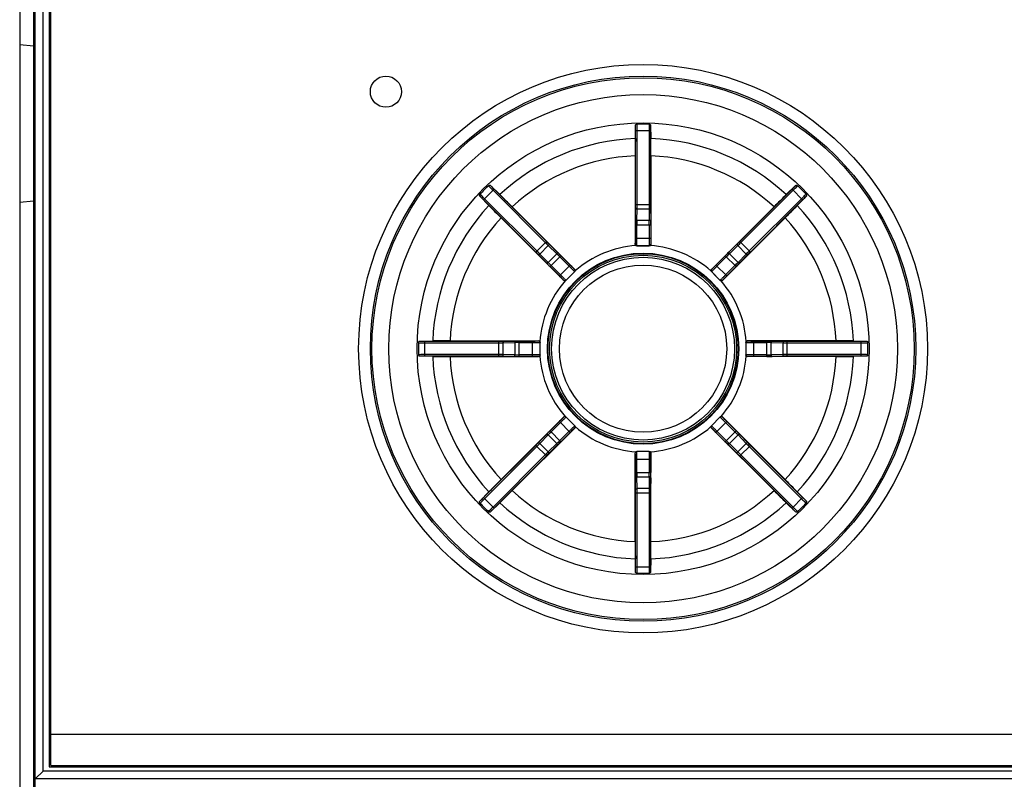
# Model space of a CAD drawing. Header units: millimetres. Extents: x 0 to 1200, y 0 to 1000.
# Tile 17 of 27: x 383 to 446, y 562 to 611. Entities that reach past the tile are written whole.
import ezdxf

# ---------------------------------------------------------------- set-up
doc = ezdxf.new("R2010")
doc.units = ezdxf.units.MM
doc.header["$LTSCALE"] = 66
doc.layers.add('00_COMPONENTS', color=7, linetype='CONTINUOUS')

msp = doc.modelspace()

# ---------------------------------------------------------------- linework, layer by layer
at = {"layer": '00_COMPONENTS', "color": 9, "linetype": 'CONTINUOUS'}
for p, q in [((384.748, 562.734), (384.748, 651.103)), ((422.767, 599.109), (422.767, 603.851)), ((422.767, 603.851), (423.729, 603.851)), ((422.867, 599.109), (422.867, 603.851)), ((423.629, 603.851), (423.629, 599.109)), ((423.729, 603.851), (423.729, 599.109)), ((413.009, 599.411), (413.69, 600.092)), ((413.619, 600.021), (416.972, 596.667)), ((413.69, 600.092), (417.043, 596.738)), ((429.453, 596.738), (432.806, 600.092)), ((429.524, 596.667), (432.877, 600.021)), ((433.487, 599.411), (432.806, 600.092)), ((416.362, 596.057), (413.009, 599.411)), ((416.433, 596.128), (413.08, 599.482)), ((422.767, 599.109), (423.729, 599.109)), ((433.416, 599.482), (430.063, 596.128)), ((433.487, 599.411), (430.134, 596.057)), ((422.757, 598.134), (422.766, 598.887)), ((422.857, 598.078), (422.866, 598.832)), ((422.866, 598.832), (423.63, 598.832)), ((423.63, 598.832), (423.639, 598.078)), ((423.73, 598.887), (423.739, 598.134)), ((422.755, 596.953), (422.755, 597.801)), ((422.755, 597.801), (423.741, 597.801)), ((422.855, 596.953), (422.855, 597.801)), ((423.639, 598.078), (422.857, 598.078)), ((423.641, 597.801), (423.641, 596.953)), ((423.741, 597.801), (423.741, 596.953)), ((416.362, 596.057), (417.043, 596.738)), ((416.628, 595.931), (417.169, 596.472)), ((417.169, 596.472), (417.708, 595.946)), ((417.201, 596.582), (417.739, 596.056)), ((422.748, 596.552), (422.748, 596.553)), ((422.755, 596.953), (423.741, 596.953)), ((422.848, 596.453), (422.848, 596.453)), ((422.848, 596.453), (423.648, 596.453)), ((423.648, 596.453), (423.648, 596.453)), ((423.748, 596.553), (423.748, 596.552)), ((428.757, 596.056), (429.295, 596.582)), ((428.788, 595.946), (429.327, 596.472)), ((429.327, 596.472), (429.868, 595.931)), ((430.134, 596.057), (429.453, 596.738)), ((417.045, 595.361), (416.518, 595.9)), ((417.155, 595.392), (416.628, 595.931)), ((417.708, 595.946), (417.155, 595.392)), ((417.279, 595.124), (417.976, 595.822)), ((417.976, 595.822), (418.576, 595.222)), ((427.92, 595.222), (428.52, 595.822)), ((429.217, 595.124), (428.52, 595.822)), ((429.341, 595.392), (428.788, 595.946)), ((429.868, 595.931), (429.341, 595.392)), ((429.978, 595.9), (429.451, 595.361)), ((417.95, 594.595), (417.35, 595.195)), ((417.879, 594.524), (418.576, 595.222)), ((417.905, 595.751), (418.505, 595.151)), ((428.617, 594.524), (427.92, 595.222)), ((427.991, 595.151), (428.591, 595.751)), ((429.146, 595.195), (428.546, 594.595)), ((417.879, 594.524), (417.279, 595.124)), ((418.298, 594.237), (418.864, 594.802)), ((418.864, 594.944), (418.864, 594.944)), ((418.864, 594.802), (418.864, 594.802)), ((427.632, 594.944), (427.632, 594.944)), ((427.632, 594.802), (428.198, 594.237)), ((427.632, 594.802), (427.632, 594.802)), ((429.217, 595.124), (428.617, 594.524)), ((418.157, 594.237), (418.157, 594.237)), ((418.298, 594.237), (418.298, 594.237)), ((428.198, 594.237), (428.198, 594.237)), ((428.339, 594.237), (428.339, 594.237)), ((409.249, 589.371), (409.249, 590.334)), ((409.249, 590.334), (413.992, 590.334)), ((409.249, 590.234), (413.992, 590.234)), ((413.992, 589.371), (413.992, 590.334)), ((414.213, 590.335), (414.967, 590.344)), ((414.269, 590.235), (415.022, 590.244)), ((414.269, 589.47), (414.269, 590.235)), ((415.022, 590.244), (415.022, 589.461)), ((415.299, 589.36), (415.299, 590.345)), ((415.299, 590.345), (416.148, 590.345)), ((415.299, 590.246), (416.148, 590.246)), ((416.148, 589.36), (416.148, 590.345)), ((416.548, 590.352), (416.548, 590.353)), ((416.648, 590.252), (416.648, 590.253)), ((416.648, 589.453), (416.648, 590.252)), ((429.848, 590.253), (429.848, 590.252)), ((429.848, 590.252), (429.848, 589.453)), ((429.948, 590.353), (429.948, 590.352)), ((430.348, 589.36), (430.348, 590.345)), ((430.348, 590.345), (431.197, 590.345)), ((430.348, 590.246), (431.197, 590.246)), ((431.197, 589.36), (431.197, 590.345)), ((431.474, 589.461), (431.474, 590.244)), ((431.474, 590.244), (432.227, 590.235)), ((431.529, 590.344), (432.283, 590.335)), ((432.227, 590.235), (432.227, 589.47)), ((432.504, 589.371), (432.504, 590.334)), ((432.504, 590.334), (437.247, 590.334)), ((432.504, 590.234), (437.247, 590.234)), ((437.247, 589.371), (437.247, 590.334)), ((413.992, 589.471), (409.249, 589.471)), ((415.022, 589.461), (414.269, 589.47)), ((432.227, 589.47), (431.474, 589.461)), ((437.247, 589.471), (432.504, 589.471)), ((413.992, 589.371), (409.249, 589.371)), ((414.967, 589.361), (414.213, 589.37)), ((416.148, 589.46), (415.299, 589.46)), ((416.148, 589.36), (415.299, 589.36)), ((416.548, 589.353), (416.548, 589.353)), ((416.648, 589.452), (416.648, 589.453)), ((429.848, 589.453), (429.848, 589.452)), ((429.948, 589.353), (429.948, 589.353)), ((431.197, 589.46), (430.348, 589.46)), ((431.197, 589.36), (430.348, 589.36)), ((432.283, 589.37), (431.529, 589.361)), ((437.247, 589.371), (432.504, 589.371)), ((417.279, 584.581), (417.879, 585.181)), ((417.35, 584.51), (417.95, 585.11)), ((418.576, 584.483), (417.879, 585.181)), ((418.157, 585.468), (418.157, 585.468)), ((418.298, 585.468), (418.298, 585.468)), ((418.864, 584.903), (418.298, 585.468)), ((428.198, 585.468), (427.632, 584.903)), ((427.92, 584.483), (428.617, 585.181)), ((428.198, 585.468), (428.198, 585.468)), ((428.339, 585.468), (428.339, 585.468)), ((428.546, 585.11), (429.146, 584.51)), ((428.617, 585.181), (429.217, 584.581)), ((417.976, 583.883), (417.279, 584.581)), ((418.505, 584.554), (417.905, 583.954)), ((418.576, 584.483), (417.976, 583.883)), ((418.864, 584.903), (418.864, 584.903)), ((418.864, 584.761), (418.864, 584.761)), ((427.632, 584.903), (427.632, 584.903)), ((427.632, 584.761), (427.632, 584.761)), ((428.52, 583.883), (427.92, 584.483)), ((428.591, 583.954), (427.991, 584.554)), ((428.52, 583.883), (429.217, 584.581)), ((416.518, 583.805), (417.045, 584.344)), ((416.628, 583.774), (417.155, 584.313)), ((417.155, 584.313), (417.708, 583.759)), ((428.788, 583.759), (429.341, 584.313)), ((429.341, 584.313), (429.868, 583.774)), ((429.451, 584.344), (429.978, 583.805)), ((413.009, 580.294), (416.362, 583.648)), ((413.08, 580.223), (416.433, 583.577)), ((417.043, 582.967), (416.362, 583.648)), ((417.169, 583.233), (416.628, 583.774)), ((417.708, 583.759), (417.169, 583.233)), ((417.739, 583.649), (417.201, 583.123)), ((422.748, 583.152), (422.748, 583.153)), ((422.848, 583.252), (422.848, 583.253)), ((423.648, 583.252), (422.848, 583.252)), ((423.648, 583.253), (423.648, 583.252)), ((423.748, 583.153), (423.748, 583.152)), ((429.295, 583.123), (428.757, 583.649)), ((429.327, 583.233), (428.788, 583.759)), ((429.868, 583.774), (429.327, 583.233)), ((429.453, 582.967), (430.134, 583.648)), ((430.063, 583.577), (433.416, 580.223)), ((430.134, 583.648), (433.487, 580.294)), ((416.972, 583.038), (413.619, 579.684)), ((417.043, 582.967), (413.69, 579.613)), ((422.755, 581.904), (422.755, 582.752)), ((422.755, 582.752), (423.741, 582.752)), ((422.855, 581.904), (422.855, 582.752)), ((423.641, 582.752), (423.641, 581.904)), ((423.741, 582.752), (423.741, 581.904)), ((432.806, 579.613), (429.453, 582.967)), ((432.877, 579.684), (429.524, 583.038)), ((422.755, 581.904), (423.741, 581.904)), ((422.766, 580.818), (422.757, 581.571)), ((422.866, 580.873), (422.857, 581.627)), ((422.857, 581.627), (423.639, 581.627)), ((423.639, 581.627), (423.63, 580.873)), ((423.739, 581.571), (423.73, 580.818)), ((423.63, 580.873), (422.866, 580.873)), ((413.69, 579.613), (413.009, 580.294)), ((422.767, 575.854), (422.767, 580.596)), ((422.767, 580.596), (423.729, 580.596)), ((422.867, 575.854), (422.867, 580.596)), ((423.629, 580.596), (423.629, 575.854)), ((423.729, 580.596), (423.729, 575.854)), ((432.806, 579.613), (433.487, 580.294)), ((422.767, 575.854), (423.729, 575.854)), ((513.748, 562.734), (384.748, 562.734)), ((514.247, 562.235), (384.249, 562.235))]:
    msp.add_line(p, q, dxfattribs=at)
at = {"layer": '00_COMPONENTS', "color": 7, "linetype": 'CONTINUOUS'}
for p, q in [((384.143, 650.603), (384.143, 472.638)), ((384.248, 472.603), (384.248, 650.603)), ((385.148, 650.203), (385.148, 563.003)), ((385.248, 563.103), (385.248, 650.103)), ((383.248, 632.303), (383.248, 474.303)), ((384.143, 609.284), (383.248, 609.362)), ((422.754, 603.347), (422.764, 604.184)), ((423.732, 604.184), (423.742, 603.347)), ((422.748, 602.237), (422.748, 596.552)), ((423.748, 602.237), (423.748, 596.552)), ((413.456, 600.329), (414.055, 599.744)), ((432.441, 599.744), (433.04, 600.329)), ((413.356, 599.045), (412.771, 599.644)), ((433.725, 599.644), (433.14, 599.045)), ((384.143, 599.321), (383.248, 599.243)), ((414.844, 598.963), (418.864, 594.944)), ((431.652, 598.963), (427.632, 594.944)), ((414.137, 598.256), (418.157, 594.237)), ((432.359, 598.256), (428.339, 594.237)), ((422.848, 596.453), (422.789, 596.472)), ((423.248, 596.452), (422.848, 596.453)), ((423.648, 596.453), (423.248, 596.452)), ((423.707, 596.472), (423.648, 596.453)), ((418.298, 594.237), (418.864, 594.802)), ((418.892, 594.857), (418.864, 594.802)), ((427.632, 594.802), (427.604, 594.857)), ((427.915, 594.519), (427.632, 594.802)), ((418.298, 594.237), (418.243, 594.209)), ((428.198, 594.237), (427.915, 594.519)), ((428.253, 594.209), (428.198, 594.237)), ((408.916, 590.337), (409.753, 590.347)), ((410.864, 590.353), (416.548, 590.353)), ((416.629, 590.311), (416.648, 590.253)), ((416.648, 589.452), (416.648, 590.253)), ((429.848, 590.253), (429.867, 590.311)), ((429.848, 590.253), (429.848, 589.452)), ((435.632, 590.353), (429.948, 590.353)), ((436.743, 590.347), (437.58, 590.337)), ((409.753, 589.358), (408.916, 589.368)), ((410.864, 589.353), (416.548, 589.353)), ((416.648, 589.452), (416.629, 589.394)), ((429.867, 589.394), (429.848, 589.452)), ((435.632, 589.353), (429.948, 589.353)), ((437.58, 589.368), (436.743, 589.358)), ((414.137, 581.449), (418.157, 585.468)), ((418.243, 585.497), (418.298, 585.468)), ((418.864, 584.903), (418.298, 585.468)), ((428.198, 585.468), (427.632, 584.903)), ((428.198, 585.468), (428.253, 585.497)), ((432.359, 581.449), (428.339, 585.468)), ((414.844, 580.742), (418.864, 584.761)), ((418.864, 584.903), (418.892, 584.848)), ((427.604, 584.848), (427.632, 584.903)), ((431.652, 580.742), (427.632, 584.761)), ((422.748, 577.468), (422.748, 583.153)), ((422.789, 583.233), (422.848, 583.253)), ((423.648, 583.253), (422.848, 583.253)), ((423.648, 583.253), (423.707, 583.233)), ((423.748, 577.468), (423.748, 583.153)), ((412.771, 580.061), (413.356, 580.66)), ((433.14, 580.66), (433.725, 580.061)), ((414.055, 579.961), (413.456, 579.376)), ((433.04, 579.376), (432.441, 579.961)), ((422.764, 575.521), (422.754, 576.358)), ((423.742, 576.358), (423.732, 575.521)), ((385.248, 565.103), (513.248, 565.103)), ((385.148, 563.003), (513.348, 563.003)), ((385.248, 563.103), (513.248, 563.103)), ((384.249, 562.235), (384.748, 562.734)), ((384.249, 562.235), (384.248, 562.234))]:
    msp.add_line(p, q, dxfattribs=at)
for centre, radius in [((423.248, 589.853), 18.25), ((406.748, 606.353), 1), ((423.248, 589.853), 17.5), ((423.248, 589.853), 17.395), ((423.248, 589.853), 16.317), ((423.248, 589.853), 14.5), ((423.248, 589.853), 6.1), ((423.248, 589.853), 6)]:
    msp.add_circle(centre, radius, dxfattribs=at)
at = {"layer": '00_COMPONENTS', "color": 9, "linetype": 'CONTINUOUS'}
for radius in [6.135, 5.868, 5.368]:
    msp.add_circle((423.248, 589.853), radius, dxfattribs=at)
at = {"layer": '00_COMPONENTS', "color": 7, "linetype": 'CONTINUOUS'}
for centre, radius, start, end in [((423.247, 557.33), 46.94, 89.99901, 90.46825), ((423.249, 557.33), 46.94, 89.53175, 90.00099), ((516.126, 602.299), 93.378, 179.35679, 180.03817), ((321.457, 602.252), 102.291, 359.99152, 0.61352), ((446.246, 566.855), 46.94, 134.53076, 135.46924), ((400.25, 566.855), 46.94, 44.53076, 45.46924), ((342.503, 526.643), 102.291, 44.99152, 45.61352), ((497.724, 532.979), 93.378, 134.35679, 135.03817), ((480.121, 664.328), 93.378, 224.35679, 225.03817), ((360.039, 670.597), 102.291, 314.99152, 315.61352), ((455.772, 589.853), 46.94, 179.53076, 180.46924), ((410.848, 488.062), 102.291, 89.99152, 90.61352), ((435.695, 496.975), 93.378, 89.35679, 90.03817), ((390.724, 589.853), 46.94, 359.53076, 0.46924), ((410.801, 682.73), 93.378, 269.35679, 270.03817), ((435.648, 691.643), 102.291, 269.99152, 270.61352), ((486.457, 509.108), 102.291, 134.99152, 135.61352), ((366.375, 515.377), 93.378, 44.35679, 45.03817), ((348.772, 646.726), 93.378, 314.35679, 315.03817), ((503.993, 653.062), 102.291, 224.99152, 225.61352), ((446.246, 612.85), 46.94, 224.53076, 225.46924), ((400.25, 612.85), 46.94, 314.53076, 315.46924), ((525.039, 577.453), 102.291, 179.99152, 180.61352), ((330.37, 577.406), 93.378, 359.35679, 0.03817), ((423.247, 622.375), 46.94, 269.53175, 270.00099), ((423.249, 622.375), 46.94, 269.99901, 270.46825)]:
    msp.add_arc(centre, radius, start, end, dxfattribs=at)
at = {"layer": '00_COMPONENTS', "color": 9, "linetype": 'CONTINUOUS'}
for centre, radius, start, end in [((423.248, 589.853), 13.504, 92.09705, 132.90295), ((423.248, 589.853), 13.504, 47.09705, 87.90295), ((423.248, 589.853), 12.394, 92.31198, 132.68802), ((423.248, 589.853), 12.394, 47.31198, 87.68802), ((423.248, 589.853), 13.504, 137.09705, 177.90295), ((404.135, 599.096), 18.632, 359.35604, 0.03836), ((393.755, 599.093), 29.111, 359.48482, 0.03069), ((455.525, 599.105), 31.896, 179.99314, 180.49135), ((444.143, 599.106), 20.414, 179.99142, 180.61419), ((423.248, 589.853), 13.504, 2.09705, 42.90295), ((423.248, 589.853), 12.394, 137.31198, 177.68802), ((453.381, 597.806), 30.626, 179.38586, 180.00853), ((444.124, 597.805), 21.269, 179.26305, 180.01022), ((404.229, 597.817), 19.412, 359.95404, 0.77269), ((395.791, 597.82), 27.95, 359.96166, 0.64394), ((423.248, 589.853), 12.394, 2.31198, 42.68802), ((439.529, 619.219), 31.896, 224.99314, 225.49135), ((431.48, 611.171), 20.414, 224.99142, 225.61419), ((423.248, 589.853), 6.635, 93.96513, 131.03489), ((422.848, 596.553), 0.1, 180.00331, 269.99669), ((423.648, 596.553), 0.1, 270.0033, 359.9967), ((423.248, 589.853), 6.635, 48.96513, 86.03487), ((416.269, 609.904), 18.632, 314.35604, 315.03836), ((408.928, 617.241), 29.111, 314.48482, 315.03069), ((403.196, 582.874), 18.632, 44.35604, 45.03836), ((395.859, 575.532), 29.111, 44.48482, 45.03069), ((404.168, 582.036), 19.412, 44.95404, 45.77269), ((398.199, 576.071), 27.95, 44.96166, 45.64394), ((450.179, 574.169), 30.626, 134.38586, 135.00853), ((443.633, 580.714), 21.269, 134.26305, 135.01022), ((452.614, 573.571), 31.896, 134.99314, 135.49135), ((444.566, 581.621), 20.414, 134.99142, 135.61419), ((438.931, 616.783), 30.626, 224.38586, 225.00853), ((432.386, 610.237), 21.269, 224.26305, 225.01022), ((415.431, 608.932), 19.412, 314.95404, 315.77269), ((409.467, 614.901), 27.95, 314.96166, 315.64394), ((418.793, 594.873), 0.1, 315.0033, 44.9967), ((427.703, 594.873), 0.1, 135.00331, 224.99669), ((423.248, 589.853), 6.635, 138.96512, 176.03401), ((418.228, 594.307), 0.1, 225.00331, 314.99669), ((428.268, 594.307), 0.1, 225.0033, 314.9967), ((423.248, 589.853), 6.635, 3.96485, 41.03484), ((413.995, 610.748), 20.414, 269.99142, 270.61419), ((413.995, 622.13), 31.896, 269.99314, 270.49135), ((415.281, 562.396), 27.95, 89.96166, 90.64394), ((415.284, 570.834), 19.412, 89.95404, 90.77269), ((416.548, 590.252), 0.1, 0.0033, 89.9967), ((429.948, 590.252), 0.1, 90.00331, 179.99669), ((431.201, 559.72), 30.626, 89.38586, 90.00853), ((431.2, 568.977), 21.269, 89.26305, 90.01022), ((432.489, 619.345), 29.111, 269.48482, 270.03069), ((432.492, 608.966), 18.632, 269.35604, 270.03836), ((414.007, 560.36), 29.111, 89.48482, 90.03069), ((432.501, 557.575), 31.896, 89.99314, 90.49135), ((423.248, 589.853), 13.504, 182.09705, 222.90295), ((423.248, 589.853), 12.394, 182.31198, 222.68802), ((414.004, 570.739), 18.632, 89.35604, 90.03836), ((415.295, 619.985), 30.626, 269.38586, 270.00853), ((415.296, 610.728), 21.269, 269.26305, 270.01022), ((416.548, 589.453), 0.1, 270.00331, 359.99669), ((423.248, 589.853), 6.635, 183.96485, 221.03484), ((423.248, 589.853), 6.635, 318.96512, 356.03401), ((429.948, 589.453), 0.1, 180.0033, 269.9967), ((431.212, 608.871), 19.412, 269.95404, 270.77269), ((431.215, 617.309), 27.95, 269.96166, 270.64394), ((432.501, 568.957), 20.414, 89.99142, 90.61419), ((423.248, 589.853), 12.394, 317.31198, 357.68802), ((423.248, 589.853), 13.504, 317.09705, 357.90295), ((418.228, 585.398), 0.1, 45.0033, 134.9967), ((428.268, 585.398), 0.1, 45.00331, 134.99669), ((437.029, 564.804), 27.95, 134.96166, 135.64394), ((431.065, 570.773), 19.412, 134.95404, 135.77269), ((418.793, 584.832), 0.1, 315.00331, 44.99669), ((423.248, 589.853), 6.635, 228.96513, 266.03487), ((423.248, 589.853), 6.635, 273.96513, 311.03489), ((427.703, 584.832), 0.1, 135.0033, 224.9967), ((414.11, 569.468), 21.269, 44.26305, 45.01022), ((407.565, 562.922), 30.626, 44.38586, 45.00853), ((401.93, 598.084), 20.414, 314.99142, 315.61419), ((402.863, 598.991), 21.269, 314.26305, 315.01022), ((396.317, 605.536), 30.626, 314.38586, 315.00853), ((448.297, 603.634), 27.95, 224.96166, 225.64394), ((442.328, 597.669), 19.412, 224.95404, 225.77269), ((443.3, 596.831), 18.632, 224.35604, 225.03836), ((393.882, 606.134), 31.896, 314.99314, 315.49135), ((437.568, 562.464), 29.111, 134.48482, 135.03069), ((422.848, 583.152), 0.1, 90.0033, 179.9967), ((423.648, 583.152), 0.1, 0.00331, 89.99669), ((406.967, 560.486), 31.896, 44.99314, 45.49135), ((450.637, 604.173), 29.111, 224.48482, 225.03069), ((430.227, 569.801), 18.632, 134.35604, 135.03836), ((415.016, 568.534), 20.414, 44.99142, 45.61419), ((450.705, 581.885), 27.95, 179.96166, 180.64394), ((442.267, 581.888), 19.412, 179.95404, 180.77269), ((402.372, 581.9), 21.269, 359.26305, 0.01022), ((393.115, 581.899), 30.626, 359.38586, 0.00853), ((423.248, 589.853), 12.394, 227.31198, 267.68802), ((402.353, 580.599), 20.414, 359.99142, 0.61419), ((390.971, 580.6), 31.896, 359.99314, 0.49135), ((452.741, 580.612), 29.111, 179.48482, 180.03069), ((442.361, 580.609), 18.632, 179.35604, 180.03836), ((423.248, 589.853), 12.394, 272.31198, 312.68802), ((423.248, 589.853), 13.504, 227.09705, 267.90295), ((423.248, 589.853), 13.504, 272.09705, 312.90295)]:
    msp.add_arc(centre, radius, start, end, dxfattribs=at)
at = {"layer": '00_COMPONENTS', "color": 7, "linetype": 'CONTINUOUS'}
for points, knots in [([(422.764, 604.184), (422.764, 604.206), (422.79, 604.253), (422.839, 604.268), (422.864, 604.268)], [0, 0, 0, 0, 0.468272, 1, 1, 1, 1]), ([(423.632, 604.268), (423.657, 604.268), (423.706, 604.253), (423.732, 604.206), (423.732, 604.184)], [0, 0, 0, 0, 0.531729, 1, 1, 1, 1]), ([(413.327, 600.317), (413.344, 600.335), (413.389, 600.359), (413.441, 600.345), (413.456, 600.329)], [0, 0, 0, 0, 0.531729, 1, 1, 1, 1]), ([(433.04, 600.329), (433.055, 600.345), (433.107, 600.359), (433.152, 600.335), (433.169, 600.317)], [0, 0, 0, 0, 0.468272, 1, 1, 1, 1]), ([(412.771, 599.644), (412.756, 599.66), (412.741, 599.711), (412.766, 599.756), (412.783, 599.774)], [0, 0, 0, 0, 0.468272, 1, 1, 1, 1]), ([(433.713, 599.774), (433.73, 599.756), (433.755, 599.711), (433.74, 599.66), (433.725, 599.644)], [0, 0, 0, 0, 0.531729, 1, 1, 1, 1]), ([(408.833, 590.237), (408.833, 590.262), (408.847, 590.311), (408.894, 590.337), (408.916, 590.337)], [0, 0, 0, 0, 0.531729, 1, 1, 1, 1]), ([(437.58, 590.337), (437.602, 590.337), (437.649, 590.311), (437.663, 590.262), (437.663, 590.237)], [0, 0, 0, 0, 0.468272, 1, 1, 1, 1]), ([(408.916, 589.368), (408.894, 589.368), (408.847, 589.394), (408.833, 589.443), (408.833, 589.468)], [0, 0, 0, 0, 0.468272, 1, 1, 1, 1]), ([(437.663, 589.468), (437.663, 589.443), (437.649, 589.394), (437.602, 589.368), (437.58, 589.368)], [0, 0, 0, 0, 0.531729, 1, 1, 1, 1]), ([(412.783, 579.931), (412.766, 579.949), (412.741, 579.994), (412.756, 580.045), (412.771, 580.061)], [0, 0, 0, 0, 0.531729, 1, 1, 1, 1]), ([(433.725, 580.061), (433.74, 580.045), (433.755, 579.994), (433.73, 579.949), (433.713, 579.931)], [0, 0, 0, 0, 0.468272, 1, 1, 1, 1]), ([(413.456, 579.376), (413.441, 579.361), (413.389, 579.346), (413.344, 579.37), (413.327, 579.388)], [0, 0, 0, 0, 0.468272, 1, 1, 1, 1]), ([(433.169, 579.388), (433.152, 579.37), (433.107, 579.346), (433.055, 579.361), (433.04, 579.376)], [0, 0, 0, 0, 0.531729, 1, 1, 1, 1]), ([(422.864, 575.437), (422.839, 575.437), (422.79, 575.452), (422.764, 575.499), (422.764, 575.521)], [0, 0, 0, 0, 0.531729, 1, 1, 1, 1]), ([(423.732, 575.521), (423.732, 575.499), (423.706, 575.452), (423.657, 575.437), (423.632, 575.437)], [0, 0, 0, 0, 0.468272, 1, 1, 1, 1])]:
    msp.add_open_spline(points, degree=3, knots=knots, dxfattribs=at)
at = {"layer": '00_COMPONENTS', "color": 9, "linetype": 'CONTINUOUS'}
for points, knots in [([(422.767, 603.851), (422.767, 603.884), (422.766, 603.995), (422.766, 604.106), (422.764, 604.184)], [0, 0, 0, 0, 0.292381, 1, 1, 1, 1]), ([(422.867, 603.851), (422.867, 603.892), (422.866, 604.031), (422.866, 604.17), (422.864, 604.268)], [0, 0, 0, 0, 0.292415, 1, 1, 1, 1]), ([(423.632, 604.268), (423.632, 604.241), (423.63, 604.102), (423.629, 603.964), (423.629, 603.851)], [0, 0, 0, 0, 0.191988, 1, 1, 1, 1]), ([(423.732, 604.184), (423.732, 604.163), (423.73, 604.052), (423.729, 603.941), (423.729, 603.851)], [0, 0, 0, 0, 0.19204, 1, 1, 1, 1]), ([(413.327, 600.317), (413.345, 600.298), (413.442, 600.199), (413.54, 600.1), (413.619, 600.021)], [0, 0, 0, 0, 0.191988, 1, 1, 1, 1]), ([(413.456, 600.329), (413.471, 600.314), (413.548, 600.234), (413.626, 600.155), (413.69, 600.092)], [0, 0, 0, 0, 0.19204, 1, 1, 1, 1]), ([(432.806, 600.092), (432.829, 600.114), (432.908, 600.193), (432.986, 600.272), (433.04, 600.329)], [0, 0, 0, 0, 0.292381, 1, 1, 1, 1]), ([(432.877, 600.021), (432.906, 600.05), (433.004, 600.148), (433.101, 600.247), (433.169, 600.317)], [0, 0, 0, 0, 0.292415, 1, 1, 1, 1]), ([(413.009, 599.411), (412.986, 599.434), (412.907, 599.512), (412.828, 599.59), (412.771, 599.644)], [0, 0, 0, 0, 0.292381, 1, 1, 1, 1]), ([(413.08, 599.482), (413.051, 599.51), (412.953, 599.608), (412.854, 599.706), (412.783, 599.774)], [0, 0, 0, 0, 0.292415, 1, 1, 1, 1]), ([(433.713, 599.774), (433.694, 599.755), (433.594, 599.659), (433.496, 599.561), (433.416, 599.482)], [0, 0, 0, 0, 0.191988, 1, 1, 1, 1]), ([(433.725, 599.644), (433.709, 599.629), (433.629, 599.552), (433.55, 599.474), (433.487, 599.411)], [0, 0, 0, 0, 0.19204, 1, 1, 1, 1]), ([(422.766, 598.887), (422.766, 598.88), (422.776, 598.858), (422.813, 598.837), (422.847, 598.832), (422.866, 598.832)], [0, 0, 0, 0, 0.183137, 0.544673, 1, 1, 1, 1]), ([(423.73, 598.887), (423.73, 598.88), (423.72, 598.858), (423.683, 598.837), (423.649, 598.832), (423.63, 598.832)], [0, 0, 0, 0, 0.183138, 0.544674, 1, 1, 1, 1]), ([(422.757, 598.134), (422.757, 598.126), (422.767, 598.105), (422.805, 598.084), (422.838, 598.079), (422.857, 598.078)], [0, 0, 0, 0, 0.183138, 0.544674, 1, 1, 1, 1]), ([(423.739, 598.134), (423.739, 598.126), (423.729, 598.105), (423.691, 598.084), (423.658, 598.079), (423.639, 598.078)], [0, 0, 0, 0, 0.183138, 0.544674, 1, 1, 1, 1]), ([(417.201, 596.582), (417.206, 596.577), (417.214, 596.554), (417.202, 596.513), (417.182, 596.485), (417.169, 596.472)], [0, 0, 0, 0, 0.183138, 0.544674, 1, 1, 1, 1]), ([(422.748, 596.553), (422.749, 596.553), (422.749, 596.557), (422.75, 596.563), (422.75, 596.573), (422.751, 596.593), (422.752, 596.627), (422.753, 596.676), (422.754, 596.735), (422.755, 596.829), (422.755, 596.902), (422.755, 596.953)], [0, 0, 0, 0, 0.006643, 0.022499, 0.047518, 0.081528, 0.175039, 0.299517, 0.45024, 0.621516, 1, 1, 1, 1]), ([(422.848, 596.453), (422.849, 596.454), (422.849, 596.458), (422.85, 596.465), (422.85, 596.478), (422.851, 596.503), (422.852, 596.545), (422.853, 596.607), (422.854, 596.681), (422.855, 596.798), (422.855, 596.889), (422.855, 596.953)], [0, 0, 0, 0, 0.006562, 0.022392, 0.0474, 0.081406, 0.174918, 0.299412, 0.450157, 0.621459, 1, 1, 1, 1]), ([(423.641, 596.953), (423.641, 596.889), (423.641, 596.798), (423.642, 596.681), (423.643, 596.606), (423.644, 596.545), (423.645, 596.503), (423.646, 596.478), (423.646, 596.465), (423.647, 596.458), (423.647, 596.454), (423.648, 596.453)], [0, 0, 0, 0, 0.379083, 0.550532, 0.701208, 0.825514, 0.918804, 0.952707, 0.977665, 0.993456, 1, 1, 1, 1]), ([(423.741, 596.953), (423.741, 596.902), (423.741, 596.829), (423.742, 596.735), (423.743, 596.676), (423.744, 596.626), (423.745, 596.593), (423.746, 596.573), (423.746, 596.563), (423.747, 596.557), (423.747, 596.553), (423.748, 596.553)], [0, 0, 0, 0, 0.379025, 0.550448, 0.701102, 0.825393, 0.91868, 0.952589, 0.977559, 0.993378, 1, 1, 1, 1]), ([(429.295, 596.582), (429.29, 596.577), (429.282, 596.554), (429.294, 596.513), (429.314, 596.485), (429.327, 596.472)], [0, 0, 0, 0, 0.183137, 0.544673, 1, 1, 1, 1]), ([(416.518, 595.9), (416.524, 595.895), (416.546, 595.886), (416.588, 595.898), (416.615, 595.918), (416.628, 595.931)], [0, 0, 0, 0, 0.183137, 0.544673, 1, 1, 1, 1]), ([(417.739, 596.056), (417.745, 596.05), (417.753, 596.028), (417.741, 595.986), (417.721, 595.959), (417.708, 595.946)], [0, 0, 0, 0, 0.183138, 0.544674, 1, 1, 1, 1]), ([(428.757, 596.056), (428.751, 596.05), (428.743, 596.028), (428.755, 595.986), (428.775, 595.959), (428.788, 595.946)], [0, 0, 0, 0, 0.183138, 0.544674, 1, 1, 1, 1]), ([(429.978, 595.9), (429.972, 595.895), (429.95, 595.886), (429.908, 595.898), (429.881, 595.918), (429.868, 595.931)], [0, 0, 0, 0, 0.183138, 0.544674, 1, 1, 1, 1]), ([(417.045, 595.361), (417.05, 595.356), (417.073, 595.347), (417.114, 595.36), (417.141, 595.379), (417.155, 595.392)], [0, 0, 0, 0, 0.183138, 0.544674, 1, 1, 1, 1]), ([(418.576, 595.222), (418.612, 595.186), (418.664, 595.134), (418.731, 595.069), (418.773, 595.027), (418.809, 594.993), (418.833, 594.97), (418.848, 594.956), (418.856, 594.95), (418.86, 594.946), (418.863, 594.944), (418.864, 594.944)], [0, 0, 0, 0, 0.379025, 0.550448, 0.701102, 0.825393, 0.91868, 0.952589, 0.977559, 0.993378, 1, 1, 1, 1]), ([(427.632, 594.944), (427.633, 594.944), (427.636, 594.946), (427.64, 594.95), (427.648, 594.956), (427.663, 594.97), (427.687, 594.993), (427.723, 595.027), (427.766, 595.069), (427.832, 595.134), (427.884, 595.186), (427.92, 595.222)], [0, 0, 0, 0, 0.006643, 0.022499, 0.047518, 0.081528, 0.175039, 0.299517, 0.45024, 0.621516, 1, 1, 1, 1]), ([(429.451, 595.361), (429.446, 595.356), (429.423, 595.347), (429.382, 595.36), (429.355, 595.379), (429.341, 595.392)], [0, 0, 0, 0, 0.183138, 0.544674, 1, 1, 1, 1]), ([(418.157, 594.237), (418.157, 594.238), (418.154, 594.24), (418.151, 594.245), (418.144, 594.252), (418.13, 594.267), (418.107, 594.292), (418.073, 594.327), (418.032, 594.37), (417.966, 594.437), (417.915, 594.489), (417.879, 594.524)], [0, 0, 0, 0, 0.006643, 0.022499, 0.047518, 0.081528, 0.175039, 0.299517, 0.45024, 0.621516, 1, 1, 1, 1]), ([(418.298, 594.237), (418.298, 594.238), (418.295, 594.241), (418.291, 594.247), (418.282, 594.256), (418.265, 594.275), (418.236, 594.305), (418.193, 594.349), (418.141, 594.402), (418.059, 594.486), (417.994, 594.551), (417.95, 594.595)], [0, 0, 0, 0, 0.006562, 0.022392, 0.0474, 0.081406, 0.174918, 0.299412, 0.450157, 0.621459, 1, 1, 1, 1]), ([(418.505, 595.151), (418.55, 595.106), (418.615, 595.042), (418.698, 594.959), (418.752, 594.907), (418.796, 594.865), (418.826, 594.836), (418.845, 594.819), (418.854, 594.81), (418.86, 594.805), (418.863, 594.802), (418.864, 594.802)], [0, 0, 0, 0, 0.379083, 0.550532, 0.701208, 0.825514, 0.918804, 0.952707, 0.977665, 0.993456, 1, 1, 1, 1]), ([(427.632, 594.802), (427.633, 594.802), (427.636, 594.805), (427.642, 594.81), (427.651, 594.819), (427.67, 594.836), (427.7, 594.865), (427.745, 594.908), (427.798, 594.96), (427.881, 595.042), (427.946, 595.106), (427.991, 595.151)], [0, 0, 0, 0, 0.006562, 0.022392, 0.0474, 0.081406, 0.174918, 0.299412, 0.450157, 0.621459, 1, 1, 1, 1]), ([(428.546, 594.595), (428.502, 594.55), (428.437, 594.485), (428.355, 594.402), (428.303, 594.349), (428.26, 594.305), (428.231, 594.275), (428.214, 594.256), (428.205, 594.247), (428.201, 594.241), (428.198, 594.238), (428.198, 594.237)], [0, 0, 0, 0, 0.379083, 0.550532, 0.701208, 0.825514, 0.918804, 0.952707, 0.977665, 0.993456, 1, 1, 1, 1]), ([(428.617, 594.524), (428.581, 594.489), (428.53, 594.437), (428.464, 594.37), (428.423, 594.327), (428.389, 594.292), (428.365, 594.267), (428.352, 594.252), (428.345, 594.245), (428.342, 594.24), (428.339, 594.238), (428.339, 594.237)], [0, 0, 0, 0, 0.379025, 0.550448, 0.701102, 0.825393, 0.91868, 0.952589, 0.977559, 0.993378, 1, 1, 1, 1]), ([(408.833, 590.237), (408.859, 590.236), (408.998, 590.234), (409.137, 590.234), (409.249, 590.234)], [0, 0, 0, 0, 0.191988, 1, 1, 1, 1]), ([(408.916, 590.337), (408.937, 590.336), (409.048, 590.334), (409.159, 590.334), (409.249, 590.334)], [0, 0, 0, 0, 0.19204, 1, 1, 1, 1]), ([(414.213, 590.335), (414.221, 590.335), (414.243, 590.325), (414.264, 590.287), (414.269, 590.254), (414.269, 590.235)], [0, 0, 0, 0, 0.183138, 0.544674, 1, 1, 1, 1]), ([(414.967, 590.344), (414.974, 590.344), (414.996, 590.334), (415.017, 590.296), (415.022, 590.262), (415.022, 590.244)], [0, 0, 0, 0, 0.183138, 0.544674, 1, 1, 1, 1]), ([(416.148, 590.345), (416.198, 590.345), (416.272, 590.346), (416.365, 590.347), (416.425, 590.347), (416.474, 590.348), (416.508, 590.349), (416.528, 590.35), (416.538, 590.351), (416.544, 590.352), (416.547, 590.352), (416.548, 590.352)], [0, 0, 0, 0, 0.379025, 0.550448, 0.701102, 0.825393, 0.91868, 0.952589, 0.977559, 0.993378, 1, 1, 1, 1]), ([(416.148, 590.246), (416.211, 590.246), (416.303, 590.246), (416.42, 590.247), (416.494, 590.247), (416.556, 590.248), (416.598, 590.249), (416.623, 590.25), (416.635, 590.251), (416.643, 590.252), (416.647, 590.252), (416.648, 590.252)], [0, 0, 0, 0, 0.379083, 0.550532, 0.701208, 0.825514, 0.918804, 0.952707, 0.977665, 0.993456, 1, 1, 1, 1]), ([(429.848, 590.252), (429.849, 590.252), (429.853, 590.252), (429.861, 590.251), (429.873, 590.25), (429.899, 590.249), (429.941, 590.248), (430.002, 590.247), (430.077, 590.247), (430.193, 590.246), (430.285, 590.246), (430.348, 590.246)], [0, 0, 0, 0, 0.006562, 0.022392, 0.0474, 0.081406, 0.174918, 0.299412, 0.450157, 0.621459, 1, 1, 1, 1]), ([(429.948, 590.352), (429.949, 590.352), (429.952, 590.352), (429.958, 590.351), (429.968, 590.35), (429.988, 590.349), (430.022, 590.348), (430.071, 590.347), (430.131, 590.347), (430.224, 590.346), (430.298, 590.345), (430.348, 590.345)], [0, 0, 0, 0, 0.006643, 0.022499, 0.047518, 0.081528, 0.175039, 0.299517, 0.45024, 0.621516, 1, 1, 1, 1]), ([(431.529, 590.344), (431.522, 590.344), (431.5, 590.334), (431.479, 590.296), (431.474, 590.262), (431.474, 590.244)], [0, 0, 0, 0, 0.183138, 0.544674, 1, 1, 1, 1]), ([(432.283, 590.335), (432.275, 590.335), (432.253, 590.325), (432.232, 590.287), (432.227, 590.254), (432.227, 590.235)], [0, 0, 0, 0, 0.183137, 0.544673, 1, 1, 1, 1]), ([(437.247, 590.334), (437.279, 590.334), (437.39, 590.334), (437.501, 590.335), (437.58, 590.337)], [0, 0, 0, 0, 0.292381, 1, 1, 1, 1]), ([(437.247, 590.234), (437.287, 590.234), (437.426, 590.234), (437.565, 590.235), (437.663, 590.237)], [0, 0, 0, 0, 0.292415, 1, 1, 1, 1]), ([(409.249, 589.471), (409.209, 589.471), (409.07, 589.471), (408.931, 589.47), (408.833, 589.468)], [0, 0, 0, 0, 0.292415, 1, 1, 1, 1]), ([(414.213, 589.37), (414.221, 589.37), (414.243, 589.38), (414.264, 589.418), (414.269, 589.451), (414.269, 589.47)], [0, 0, 0, 0, 0.183137, 0.544673, 1, 1, 1, 1]), ([(432.283, 589.37), (432.275, 589.37), (432.253, 589.38), (432.232, 589.418), (432.227, 589.451), (432.227, 589.47)], [0, 0, 0, 0, 0.183138, 0.544674, 1, 1, 1, 1]), ([(437.663, 589.468), (437.637, 589.469), (437.498, 589.471), (437.359, 589.471), (437.247, 589.471)], [0, 0, 0, 0, 0.191988, 1, 1, 1, 1]), ([(409.249, 589.371), (409.217, 589.371), (409.106, 589.371), (408.995, 589.37), (408.916, 589.368)], [0, 0, 0, 0, 0.292381, 1, 1, 1, 1]), ([(414.967, 589.361), (414.974, 589.361), (414.996, 589.371), (415.017, 589.409), (415.022, 589.443), (415.022, 589.461)], [0, 0, 0, 0, 0.183138, 0.544674, 1, 1, 1, 1]), ([(416.648, 589.453), (416.647, 589.453), (416.643, 589.453), (416.635, 589.454), (416.623, 589.455), (416.597, 589.456), (416.555, 589.457), (416.494, 589.458), (416.419, 589.458), (416.303, 589.459), (416.211, 589.46), (416.148, 589.46)], [0, 0, 0, 0, 0.006562, 0.022392, 0.0474, 0.081406, 0.174918, 0.299412, 0.450157, 0.621459, 1, 1, 1, 1]), ([(416.548, 589.353), (416.547, 589.353), (416.544, 589.353), (416.538, 589.354), (416.528, 589.355), (416.508, 589.356), (416.474, 589.357), (416.425, 589.358), (416.365, 589.358), (416.272, 589.359), (416.198, 589.36), (416.148, 589.36)], [0, 0, 0, 0, 0.006643, 0.022499, 0.047518, 0.081528, 0.175039, 0.299517, 0.45024, 0.621516, 1, 1, 1, 1]), ([(430.348, 589.46), (430.285, 589.46), (430.193, 589.459), (430.076, 589.458), (430.002, 589.458), (429.94, 589.457), (429.898, 589.456), (429.873, 589.455), (429.861, 589.454), (429.853, 589.453), (429.849, 589.453), (429.848, 589.453)], [0, 0, 0, 0, 0.379083, 0.550532, 0.701208, 0.825514, 0.918804, 0.952707, 0.977665, 0.993456, 1, 1, 1, 1]), ([(430.348, 589.36), (430.298, 589.36), (430.224, 589.359), (430.131, 589.358), (430.071, 589.358), (430.022, 589.357), (429.988, 589.356), (429.968, 589.355), (429.958, 589.354), (429.952, 589.353), (429.949, 589.353), (429.948, 589.353)], [0, 0, 0, 0, 0.379025, 0.550448, 0.701102, 0.825393, 0.91868, 0.952589, 0.977559, 0.993378, 1, 1, 1, 1]), ([(431.529, 589.361), (431.522, 589.361), (431.5, 589.371), (431.479, 589.409), (431.474, 589.443), (431.474, 589.461)], [0, 0, 0, 0, 0.183138, 0.544674, 1, 1, 1, 1]), ([(437.58, 589.368), (437.559, 589.369), (437.448, 589.371), (437.337, 589.371), (437.247, 589.371)], [0, 0, 0, 0, 0.19204, 1, 1, 1, 1]), ([(417.879, 585.181), (417.915, 585.216), (417.966, 585.268), (418.032, 585.335), (418.073, 585.378), (418.107, 585.413), (418.131, 585.438), (418.144, 585.453), (418.151, 585.46), (418.154, 585.465), (418.157, 585.467), (418.157, 585.468)], [0, 0, 0, 0, 0.379025, 0.550448, 0.701102, 0.825393, 0.91868, 0.952589, 0.977559, 0.993378, 1, 1, 1, 1]), ([(417.95, 585.11), (417.994, 585.155), (418.059, 585.22), (418.141, 585.303), (418.193, 585.356), (418.236, 585.4), (418.265, 585.43), (418.282, 585.449), (418.291, 585.458), (418.295, 585.464), (418.298, 585.467), (418.298, 585.468)], [0, 0, 0, 0, 0.379083, 0.550532, 0.701208, 0.825514, 0.918804, 0.952707, 0.977665, 0.993456, 1, 1, 1, 1]), ([(428.198, 585.468), (428.198, 585.467), (428.201, 585.464), (428.205, 585.458), (428.214, 585.449), (428.231, 585.43), (428.26, 585.4), (428.303, 585.356), (428.355, 585.303), (428.437, 585.219), (428.502, 585.155), (428.546, 585.11)], [0, 0, 0, 0, 0.006562, 0.022392, 0.0474, 0.081406, 0.174918, 0.299412, 0.450157, 0.621459, 1, 1, 1, 1]), ([(428.339, 585.468), (428.339, 585.467), (428.342, 585.465), (428.345, 585.46), (428.352, 585.453), (428.366, 585.438), (428.389, 585.413), (428.423, 585.378), (428.464, 585.335), (428.53, 585.268), (428.581, 585.216), (428.617, 585.181)], [0, 0, 0, 0, 0.006643, 0.022499, 0.047518, 0.081528, 0.175039, 0.299517, 0.45024, 0.621516, 1, 1, 1, 1]), ([(418.864, 584.903), (418.863, 584.903), (418.86, 584.9), (418.854, 584.895), (418.845, 584.886), (418.826, 584.869), (418.796, 584.84), (418.751, 584.797), (418.698, 584.745), (418.615, 584.663), (418.55, 584.599), (418.505, 584.554)], [0, 0, 0, 0, 0.006562, 0.022392, 0.0474, 0.081406, 0.174918, 0.299412, 0.450157, 0.621459, 1, 1, 1, 1]), ([(418.864, 584.761), (418.863, 584.761), (418.86, 584.759), (418.856, 584.755), (418.848, 584.749), (418.833, 584.735), (418.809, 584.712), (418.773, 584.678), (418.73, 584.636), (418.664, 584.571), (418.612, 584.519), (418.576, 584.483)], [0, 0, 0, 0, 0.006643, 0.022499, 0.047518, 0.081528, 0.175039, 0.299517, 0.45024, 0.621516, 1, 1, 1, 1]), ([(427.991, 584.554), (427.946, 584.599), (427.881, 584.664), (427.798, 584.746), (427.744, 584.798), (427.7, 584.84), (427.67, 584.869), (427.651, 584.886), (427.642, 584.895), (427.636, 584.9), (427.633, 584.903), (427.632, 584.903)], [0, 0, 0, 0, 0.379083, 0.550532, 0.701208, 0.825514, 0.918804, 0.952707, 0.977665, 0.993456, 1, 1, 1, 1]), ([(427.92, 584.483), (427.884, 584.519), (427.832, 584.571), (427.765, 584.636), (427.723, 584.678), (427.687, 584.712), (427.663, 584.735), (427.648, 584.749), (427.64, 584.755), (427.636, 584.759), (427.633, 584.761), (427.632, 584.761)], [0, 0, 0, 0, 0.379025, 0.550448, 0.701102, 0.825393, 0.91868, 0.952589, 0.977559, 0.993378, 1, 1, 1, 1]), ([(416.518, 583.805), (416.524, 583.81), (416.546, 583.819), (416.588, 583.807), (416.615, 583.787), (416.628, 583.774)], [0, 0, 0, 0, 0.183138, 0.544674, 1, 1, 1, 1]), ([(417.045, 584.344), (417.05, 584.349), (417.073, 584.358), (417.114, 584.345), (417.141, 584.326), (417.155, 584.313)], [0, 0, 0, 0, 0.183138, 0.544674, 1, 1, 1, 1]), ([(429.451, 584.344), (429.446, 584.349), (429.423, 584.358), (429.382, 584.345), (429.355, 584.326), (429.341, 584.313)], [0, 0, 0, 0, 0.183138, 0.544674, 1, 1, 1, 1]), ([(429.978, 583.805), (429.972, 583.81), (429.95, 583.819), (429.908, 583.807), (429.881, 583.787), (429.868, 583.774)], [0, 0, 0, 0, 0.183137, 0.544673, 1, 1, 1, 1]), ([(417.201, 583.123), (417.206, 583.128), (417.214, 583.151), (417.202, 583.192), (417.182, 583.22), (417.169, 583.233)], [0, 0, 0, 0, 0.183137, 0.544673, 1, 1, 1, 1]), ([(417.739, 583.649), (417.745, 583.655), (417.753, 583.677), (417.741, 583.719), (417.721, 583.746), (417.708, 583.759)], [0, 0, 0, 0, 0.183138, 0.544674, 1, 1, 1, 1]), ([(422.755, 582.752), (422.755, 582.803), (422.755, 582.876), (422.754, 582.97), (422.753, 583.029), (422.752, 583.079), (422.751, 583.112), (422.75, 583.132), (422.75, 583.142), (422.749, 583.148), (422.749, 583.152), (422.748, 583.152)], [0, 0, 0, 0, 0.379025, 0.550448, 0.701102, 0.825393, 0.91868, 0.952589, 0.977559, 0.993378, 1, 1, 1, 1]), ([(422.855, 582.752), (422.855, 582.816), (422.855, 582.907), (422.854, 583.024), (422.853, 583.099), (422.852, 583.16), (422.851, 583.202), (422.85, 583.227), (422.85, 583.24), (422.849, 583.247), (422.849, 583.252), (422.848, 583.252)], [0, 0, 0, 0, 0.379083, 0.550532, 0.701208, 0.825514, 0.918804, 0.952707, 0.977665, 0.993456, 1, 1, 1, 1]), ([(423.648, 583.252), (423.647, 583.252), (423.647, 583.247), (423.646, 583.24), (423.646, 583.227), (423.645, 583.202), (423.644, 583.16), (423.643, 583.098), (423.642, 583.024), (423.641, 582.907), (423.641, 582.816), (423.641, 582.752)], [0, 0, 0, 0, 0.006562, 0.022392, 0.0474, 0.081406, 0.174918, 0.299412, 0.450157, 0.621459, 1, 1, 1, 1]), ([(423.748, 583.152), (423.747, 583.152), (423.747, 583.148), (423.746, 583.142), (423.746, 583.132), (423.745, 583.112), (423.744, 583.078), (423.743, 583.029), (423.742, 582.97), (423.741, 582.876), (423.741, 582.803), (423.741, 582.752)], [0, 0, 0, 0, 0.006643, 0.022499, 0.047518, 0.081528, 0.175039, 0.299517, 0.45024, 0.621516, 1, 1, 1, 1]), ([(428.757, 583.649), (428.751, 583.655), (428.743, 583.677), (428.755, 583.719), (428.775, 583.746), (428.788, 583.759)], [0, 0, 0, 0, 0.183138, 0.544674, 1, 1, 1, 1]), ([(429.295, 583.123), (429.29, 583.128), (429.282, 583.151), (429.294, 583.192), (429.314, 583.22), (429.327, 583.233)], [0, 0, 0, 0, 0.183138, 0.544674, 1, 1, 1, 1]), ([(422.757, 581.571), (422.757, 581.579), (422.767, 581.6), (422.805, 581.621), (422.838, 581.626), (422.857, 581.627)], [0, 0, 0, 0, 0.183138, 0.544674, 1, 1, 1, 1]), ([(423.739, 581.571), (423.739, 581.579), (423.729, 581.6), (423.691, 581.621), (423.658, 581.626), (423.639, 581.627)], [0, 0, 0, 0, 0.183138, 0.544674, 1, 1, 1, 1]), ([(422.766, 580.818), (422.766, 580.825), (422.776, 580.847), (422.813, 580.868), (422.847, 580.873), (422.866, 580.873)], [0, 0, 0, 0, 0.183138, 0.544674, 1, 1, 1, 1]), ([(423.73, 580.818), (423.73, 580.825), (423.72, 580.847), (423.683, 580.868), (423.649, 580.873), (423.63, 580.873)], [0, 0, 0, 0, 0.183137, 0.544673, 1, 1, 1, 1]), ([(412.771, 580.061), (412.787, 580.076), (412.867, 580.153), (412.946, 580.231), (413.009, 580.294)], [0, 0, 0, 0, 0.19204, 1, 1, 1, 1]), ([(412.783, 579.931), (412.802, 579.95), (412.902, 580.046), (413, 580.144), (413.08, 580.223)], [0, 0, 0, 0, 0.191988, 1, 1, 1, 1]), ([(433.416, 580.223), (433.445, 580.195), (433.543, 580.097), (433.642, 579.999), (433.713, 579.931)], [0, 0, 0, 0, 0.292415, 1, 1, 1, 1]), ([(433.487, 580.294), (433.51, 580.271), (433.589, 580.193), (433.668, 580.115), (433.725, 580.061)], [0, 0, 0, 0, 0.292381, 1, 1, 1, 1]), ([(413.619, 579.684), (413.59, 579.655), (413.492, 579.557), (413.395, 579.458), (413.327, 579.388)], [0, 0, 0, 0, 0.292415, 1, 1, 1, 1]), ([(413.69, 579.613), (413.667, 579.591), (413.588, 579.512), (413.51, 579.433), (413.456, 579.376)], [0, 0, 0, 0, 0.292381, 1, 1, 1, 1]), ([(433.04, 579.376), (433.025, 579.391), (432.948, 579.471), (432.87, 579.55), (432.806, 579.613)], [0, 0, 0, 0, 0.19204, 1, 1, 1, 1]), ([(433.169, 579.388), (433.151, 579.407), (433.054, 579.506), (432.956, 579.605), (432.877, 579.684)], [0, 0, 0, 0, 0.191988, 1, 1, 1, 1]), ([(422.764, 575.521), (422.764, 575.542), (422.766, 575.653), (422.767, 575.764), (422.767, 575.854)], [0, 0, 0, 0, 0.19204, 1, 1, 1, 1]), ([(422.864, 575.437), (422.864, 575.464), (422.866, 575.603), (422.867, 575.741), (422.867, 575.854)], [0, 0, 0, 0, 0.191988, 1, 1, 1, 1]), ([(423.629, 575.854), (423.629, 575.813), (423.63, 575.674), (423.63, 575.535), (423.632, 575.437)], [0, 0, 0, 0, 0.292415, 1, 1, 1, 1]), ([(423.729, 575.854), (423.729, 575.821), (423.73, 575.71), (423.73, 575.599), (423.732, 575.521)], [0, 0, 0, 0, 0.292381, 1, 1, 1, 1])]:
    msp.add_open_spline(points, degree=3, knots=knots, dxfattribs=at)
at = {"layer": '00_COMPONENTS', "color": 7, "linetype": 'CONTINUOUS'}
for points in [[(422.789, 596.472), (422.765, 596.489), (422.748, 596.522), (422.748, 596.552)], [(423.748, 596.552), (423.748, 596.522), (423.731, 596.489), (423.707, 596.472)], [(418.864, 594.944), (418.885, 594.922), (418.897, 594.887), (418.892, 594.857)], [(427.604, 594.857), (427.599, 594.887), (427.611, 594.922), (427.632, 594.944)], [(418.243, 594.209), (418.213, 594.204), (418.178, 594.215), (418.157, 594.237)], [(428.339, 594.237), (428.318, 594.215), (428.283, 594.204), (428.253, 594.209)], [(416.548, 590.353), (416.578, 590.353), (416.611, 590.336), (416.629, 590.311)], [(429.867, 590.311), (429.885, 590.336), (429.918, 590.353), (429.948, 590.353)], [(416.629, 589.394), (416.611, 589.369), (416.578, 589.353), (416.548, 589.353)], [(429.948, 589.353), (429.918, 589.353), (429.885, 589.369), (429.867, 589.394)], [(418.157, 585.468), (418.178, 585.49), (418.213, 585.501), (418.243, 585.497)], [(428.253, 585.497), (428.283, 585.501), (428.318, 585.49), (428.339, 585.468)], [(418.892, 584.848), (418.897, 584.818), (418.885, 584.783), (418.864, 584.761)], [(427.632, 584.761), (427.611, 584.783), (427.599, 584.818), (427.604, 584.848)], [(422.748, 583.153), (422.748, 583.183), (422.765, 583.216), (422.789, 583.233)], [(423.707, 583.233), (423.731, 583.216), (423.748, 583.183), (423.748, 583.153)]]:
    msp.add_open_spline(points, degree=3, dxfattribs=at)

doc.saveas('drawing.dxf')
